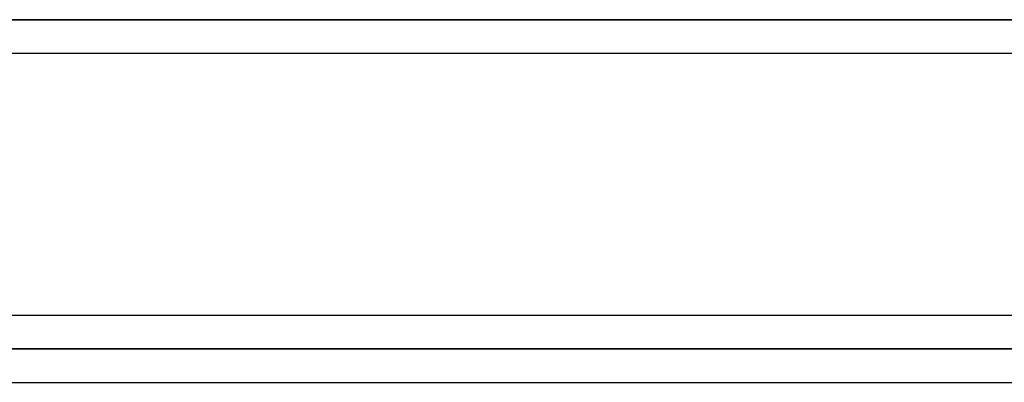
# Model space of a CAD drawing. Header units: millimetres. Extents: x -243 to 243, y -86 to 92.
# Tile 61 of 79: x 104 to 130, y 15 to 25. Entities that reach past the tile are written whole.
import ezdxf

# ---------------------------------------------------------------- set-up
doc = ezdxf.new("R2010")
doc.units = ezdxf.units.MM
doc.layers.add('MAIN-1', color=7, linetype='Continuous')

msp = doc.modelspace()

# ---------------------------------------------------------------- linework, layer by layer
at = {"layer": 'MAIN-1'}
for p, q in [((136.222, 25.057), (-136.222, 25.057)), ((-136.222, 25.057), (136.222, 25.057)), ((-134.88, 25.057), (134.88, 25.057)), ((134.88, 25.057), (-134.88, 25.057)), ((-135.382, 24.162), (135.382, 24.162)), ((-135.382, 24.162), (135.382, 24.162)), ((135.382, 17.152), (-135.382, 17.152)), ((135.382, 17.152), (-135.382, 17.152)), ((136.222, 16.257), (-136.222, 16.257)), ((-136.222, 16.257), (136.222, 16.257)), ((-135.039, 16.257), (135.039, 16.257)), ((135.039, 16.257), (49.579, 16.257)), ((-135.382, 15.362), (135.382, 15.362)), ((-135.382, 15.362), (135.382, 15.362))]:
    msp.add_line(p, q, dxfattribs=at)

doc.saveas('drawing.dxf')
